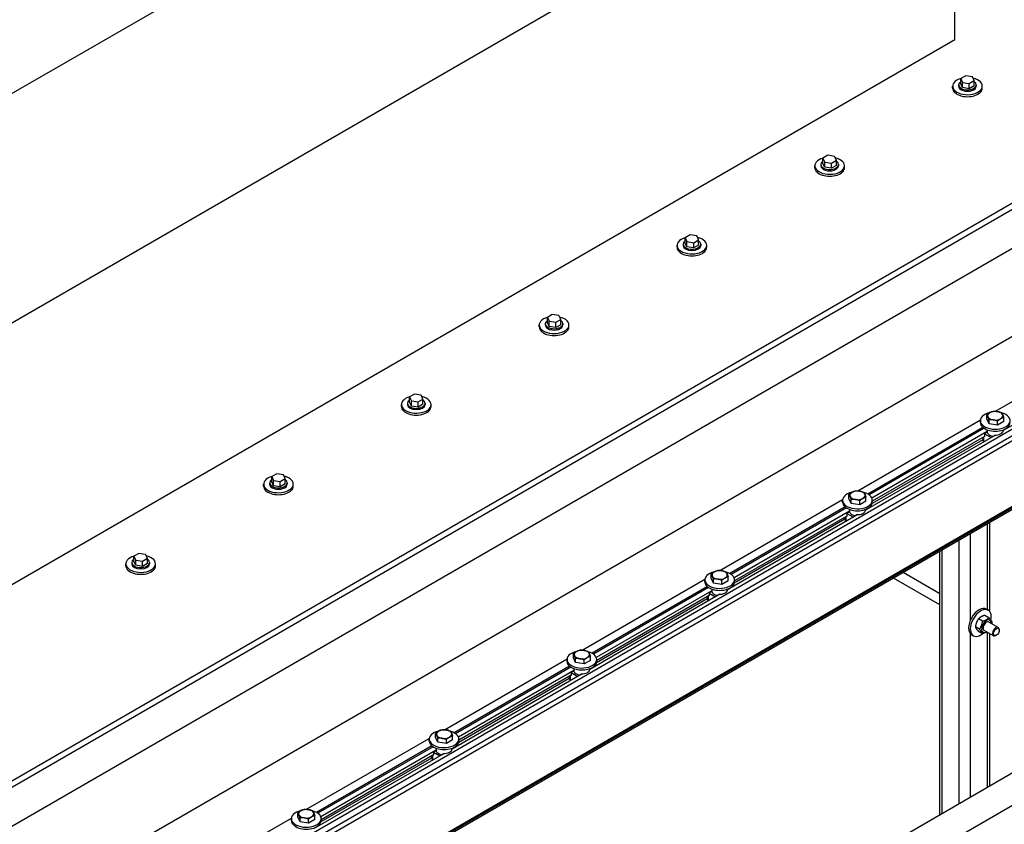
# Model space of a CAD drawing. Header units: millimetres. Extents: x 2241524 to 2686701, y -1965833 to -1461615.
# Tile 79 of 143: x 2340654 to 2340791, y -1954651 to -1954540. Entities that reach past the tile are written whole.
import ezdxf

# ---------------------------------------------------------------- set-up
doc = ezdxf.new("R2010")
doc.units = ezdxf.units.MM
doc.header["$LTSCALE"] = 100
doc.layers.add('CA_PODLAHA OBRYS', color=12, linetype='Continuous', lineweight=25)

msp = doc.modelspace()

# ---------------------------------------------------------------- linework, layer by layer
at = {"layer": 'CA_PODLAHA OBRYS'}
for p, q in [((2340253.96681, -1954875.94629), (2341001.92865, -1954444.11032)), ((2340254.75248, -1954876.3999), (2341001.92865, -1954445.01754)), ((2341001.92865, -1954450.46085), (2340263.3949, -1954876.85351)), ((2340645.11471, -1954668.57884), (2341010.84605, -1954457.42375)), ((2341013.98875, -1954468.49182), (2340663.97089, -1954670.57472)), ((2341014.77442, -1954468.94543), (2340664.75656, -1954671.02833)), ((2341014.77442, -1954469.6712), (2340664.75656, -1954671.75411)), ((2341018.70279, -1954476.47534), (2340676.54168, -1954674.02215)), ((2341018.70279, -1954476.65678), (2340676.54168, -1954674.20359)), ((2341018.70279, -1954476.88225), (2340676.26553, -1954674.5885)), ((2341074.21067, -1954485.84237), (2340326.24883, -1954917.67834)), ((2340326.24883, -1954913.14225), (2341064.78258, -1954486.74959)), ((2340756.48403, -1954490.65063), (2340613.63462, -1954573.12477)), ((2340613.63462, -1954604.87741), (2340783.98262, -1954506.52695)), ((2340783.98262, -1954542.81569), (2340783.98262, -1954506.52695)), ((2340783.98262, -1954542.81569), (2340613.63462, -1954641.16615)), ((2340785.46206, -1954547.76773), (2340784.78164, -1954548.16057)), ((2340784.78164, -1954548.16057), (2340785.03069, -1954548.6972)), ((2340784.78164, -1954548.88634), (2340784.78164, -1954548.16057)), ((2340785.03069, -1954549.42297), (2340784.78164, -1954548.88634)), ((2340785.03069, -1954548.6972), (2340785.96015, -1954548.84098)), ((2340785.03069, -1954549.42297), (2340785.03069, -1954548.6972)), ((2340786.39152, -1954547.91152), (2340785.46206, -1954547.76773)), ((2340785.96015, -1954548.84098), (2340786.64057, -1954548.44815)), ((2340785.96015, -1954549.56676), (2340785.96015, -1954548.84098)), ((2340786.64057, -1954548.44815), (2340786.39152, -1954547.91152)), ((2340786.64057, -1954549.17392), (2340786.64057, -1954548.44815)), ((2340783.65555, -1954549.48374), (2340783.65555, -1954549.21158)), ((2340784.48888, -1954549.03013), (2340784.48888, -1954549.21158)), ((2340785.96015, -1954549.56676), (2340785.03069, -1954549.42297)), ((2340786.64057, -1954549.17392), (2340785.96015, -1954549.56676)), ((2340786.93333, -1954549.03013), (2340786.93333, -1954549.21158)), ((2340787.76666, -1954549.48374), (2340787.76666, -1954549.21158)), ((2340766.37017, -1954558.79044), (2340765.68976, -1954559.18327)), ((2340765.68976, -1954559.18327), (2340765.93881, -1954559.7199)), ((2340765.68976, -1954559.90905), (2340765.68976, -1954559.18327)), ((2340765.93881, -1954560.44567), (2340765.68976, -1954559.90905)), ((2340765.93881, -1954559.7199), (2340766.86827, -1954559.86369)), ((2340765.93881, -1954560.44567), (2340765.93881, -1954559.7199)), ((2340767.29964, -1954558.93422), (2340766.37017, -1954558.79044)), ((2340766.86827, -1954559.86369), (2340767.54869, -1954559.47085)), ((2340766.86827, -1954560.58946), (2340766.86827, -1954559.86369)), ((2340767.54869, -1954559.47085), (2340767.29964, -1954558.93422)), ((2340767.54869, -1954560.19663), (2340767.54869, -1954559.47085)), ((2340764.56367, -1954560.50645), (2340764.56367, -1954560.23428)), ((2340765.397, -1954560.05284), (2340765.397, -1954560.23428)), ((2340766.86827, -1954560.58946), (2340765.93881, -1954560.44567)), ((2340767.54869, -1954560.19663), (2340766.86827, -1954560.58946)), ((2340767.84145, -1954560.05284), (2340767.84145, -1954560.23428)), ((2340768.67478, -1954560.50645), (2340768.67478, -1954560.23428)), ((2340747.27829, -1954569.81314), (2340746.59788, -1954570.20598)), ((2340746.59788, -1954570.20598), (2340746.84693, -1954570.7426)), ((2340746.59788, -1954570.93175), (2340746.59788, -1954570.20598)), ((2340746.84693, -1954570.7426), (2340747.77639, -1954570.88639)), ((2340746.84693, -1954571.46838), (2340746.84693, -1954570.7426)), ((2340748.20775, -1954569.95693), (2340747.27829, -1954569.81314)), ((2340747.77639, -1954570.88639), (2340748.4568, -1954570.49355)), ((2340748.4568, -1954570.49355), (2340748.20775, -1954569.95693)), ((2340748.4568, -1954571.21933), (2340748.4568, -1954570.49355)), ((2340745.47178, -1954571.52915), (2340745.47178, -1954571.25698)), ((2340746.30512, -1954571.07554), (2340746.30512, -1954571.25698)), ((2340746.84693, -1954571.46838), (2340746.59788, -1954570.93175)), ((2340747.77639, -1954571.61217), (2340746.84693, -1954571.46838)), ((2340747.77639, -1954571.61217), (2340747.77639, -1954570.88639)), ((2340748.4568, -1954571.21933), (2340747.77639, -1954571.61217)), ((2340748.74956, -1954571.07554), (2340748.74956, -1954571.25698)), ((2340749.5829, -1954571.52915), (2340749.5829, -1954571.25698)), ((2340728.18641, -1954580.83584), (2340727.50599, -1954581.22868)), ((2340727.50599, -1954581.22868), (2340727.75504, -1954581.76531)), ((2340727.50599, -1954581.95446), (2340727.50599, -1954581.22868)), ((2340729.11587, -1954580.97963), (2340728.18641, -1954580.83584)), ((2340728.68451, -1954581.9091), (2340729.36492, -1954581.51626)), ((2340729.36492, -1954581.51626), (2340729.11587, -1954580.97963)), ((2340729.36492, -1954582.24203), (2340729.36492, -1954581.51626)), ((2340726.3799, -1954582.55185), (2340726.3799, -1954582.27969)), ((2340727.21323, -1954582.09824), (2340727.21323, -1954582.27969)), ((2340727.75504, -1954582.49108), (2340727.50599, -1954581.95446)), ((2340727.75504, -1954581.76531), (2340728.68451, -1954581.9091)), ((2340727.75504, -1954582.49108), (2340727.75504, -1954581.76531)), ((2340728.68451, -1954582.63487), (2340727.75504, -1954582.49108)), ((2340728.68451, -1954582.63487), (2340728.68451, -1954581.9091)), ((2340729.36492, -1954582.24203), (2340728.68451, -1954582.63487)), ((2340729.65768, -1954582.09824), (2340729.65768, -1954582.27969)), ((2340730.49101, -1954582.55185), (2340730.49101, -1954582.27969)), ((2340789.59948, -1954594.2327), (2340806.6027, -1954584.41589)), ((2340808.68699, -1954586.50119), (2340790.66594, -1954596.90565)), ((2340709.09452, -1954591.85855), (2340708.41411, -1954592.25139)), ((2340708.41411, -1954592.25139), (2340708.66316, -1954592.78801)), ((2340708.41411, -1954592.97716), (2340708.41411, -1954592.25139)), ((2340710.02399, -1954592.00234), (2340709.09452, -1954591.85855)), ((2340709.59262, -1954592.9318), (2340710.27304, -1954592.53896)), ((2340710.27304, -1954592.53896), (2340710.02399, -1954592.00234)), ((2340710.27304, -1954593.26474), (2340710.27304, -1954592.53896)), ((2340707.28802, -1954593.57456), (2340707.28802, -1954593.30239)), ((2340708.12135, -1954593.12095), (2340708.12135, -1954593.30239)), ((2340708.66316, -1954593.51379), (2340708.41411, -1954592.97716)), ((2340708.66316, -1954592.78801), (2340709.59262, -1954592.9318)), ((2340708.66316, -1954593.51379), (2340708.66316, -1954592.78801)), ((2340709.59262, -1954593.65757), (2340708.66316, -1954593.51379)), ((2340709.59262, -1954593.65757), (2340709.59262, -1954592.9318)), ((2340710.27304, -1954593.26474), (2340709.59262, -1954593.65757)), ((2340710.5658, -1954593.12095), (2340710.5658, -1954593.30239)), ((2340711.39913, -1954593.57456), (2340711.39913, -1954593.30239)), ((2340788.38359, -1954595.2885), (2340788.38359, -1954594.7395)), ((2340788.69905, -1954595.96823), (2340788.38359, -1954595.2885)), ((2340790.73823, -1954595.65277), (2340790.73823, -1954595.10376)), ((2340770.5076, -1954605.25541), (2340787.51082, -1954595.43859)), ((2340787.85961, -1954596.4633), (2340771.8839, -1954605.68688)), ((2340788.03097, -1954596.58983), (2340772.07114, -1954605.80424)), ((2340787.50535, -1954595.79724), (2340787.50535, -1954595.52508)), ((2340788.69905, -1954595.96823), (2340788.69905, -1954595.41923)), ((2340789.87637, -1954596.15036), (2340788.69905, -1954595.96823)), ((2340789.87637, -1954596.15036), (2340789.87637, -1954595.60136)), ((2340790.73823, -1954595.65277), (2340789.87637, -1954596.15036)), ((2340789.59511, -1954597.52389), (2340771.57405, -1954607.92835)), ((2340788.46159, -1954597.04431), (2340772.47031, -1954606.27688)), ((2340788.08777, -1954597.71374), (2340772.52458, -1954606.69915)), ((2340787.8201, -1954597.86828), (2340787.8201, -1954598.17869)), ((2340787.95028, -1954597.79312), (2340787.95028, -1954598.36013)), ((2340788.08777, -1954597.7591), (2340788.04849, -1954597.73642)), ((2340788.46159, -1954597.13503), (2340788.08777, -1954597.35085)), ((2340788.08777, -1954597.35085), (2340788.9913, -1954597.8725)), ((2340788.08777, -1954597.35085), (2340788.08777, -1954597.7591)), ((2340788.45535, -1954596.79775), (2340788.45535, -1954596.8859)), ((2340788.46159, -1954596.95359), (2340788.46159, -1954597.13503)), ((2340789.44368, -1954597.61132), (2340789.44368, -1954597.5206)), ((2340790.66647, -1954596.79775), (2340790.66647, -1954596.8859)), ((2340787.8201, -1954598.16313), (2340772.49828, -1954607.00918)), ((2340787.95028, -1954598.36013), (2340788.04849, -1954598.41684)), ((2340690.00264, -1954602.88125), (2340689.32223, -1954603.27409)), ((2340689.32223, -1954603.27409), (2340689.57128, -1954603.81071)), ((2340689.32223, -1954603.99986), (2340689.32223, -1954603.27409)), ((2340690.9321, -1954603.02504), (2340690.00264, -1954602.88125)), ((2340690.50074, -1954603.9545), (2340691.18115, -1954603.56167)), ((2340691.18115, -1954603.56167), (2340690.9321, -1954603.02504)), ((2340691.18115, -1954604.28744), (2340691.18115, -1954603.56167)), ((2340688.19614, -1954604.59726), (2340688.19614, -1954604.3251)), ((2340689.02947, -1954604.14365), (2340689.02947, -1954604.3251)), ((2340689.57128, -1954604.53649), (2340689.32223, -1954603.99986)), ((2340689.57128, -1954603.81071), (2340690.50074, -1954603.9545)), ((2340689.57128, -1954604.53649), (2340689.57128, -1954603.81071)), ((2340690.50074, -1954604.68028), (2340689.57128, -1954604.53649)), ((2340690.50074, -1954604.68028), (2340690.50074, -1954603.9545)), ((2340691.18115, -1954604.28744), (2340690.50074, -1954604.68028)), ((2340691.47391, -1954604.14365), (2340691.47391, -1954604.3251)), ((2340692.30725, -1954604.59726), (2340692.30725, -1954604.3251)), ((2340769.29171, -1954606.31121), (2340769.29171, -1954605.7622)), ((2340769.60717, -1954606.99093), (2340769.29171, -1954606.31121)), ((2340771.64635, -1954606.67547), (2340771.64635, -1954606.12647)), ((2340751.41571, -1954616.27811), (2340768.41894, -1954606.4613)), ((2340768.76773, -1954607.486), (2340752.79201, -1954616.70958)), ((2340768.93909, -1954607.61254), (2340752.97926, -1954616.82695)), ((2340768.41347, -1954606.81995), (2340768.41347, -1954606.54778)), ((2340769.60717, -1954606.99093), (2340769.60717, -1954606.44193)), ((2340770.78449, -1954607.17306), (2340769.60717, -1954606.99093)), ((2340770.78449, -1954607.17306), (2340770.78449, -1954606.62406)), ((2340771.64635, -1954606.67547), (2340770.78449, -1954607.17306)), ((2340772.52458, -1954606.81995), (2340772.52458, -1954606.54778)), ((2340770.50323, -1954608.5466), (2340752.48217, -1954618.95106)), ((2340769.3697, -1954608.06701), (2340753.37843, -1954617.29958)), ((2340768.99589, -1954608.73645), (2340753.4327, -1954617.72186)), ((2340768.72822, -1954608.89098), (2340768.72822, -1954609.20139)), ((2340768.85839, -1954608.81583), (2340768.85839, -1954609.38284)), ((2340768.99589, -1954608.78181), (2340768.9566, -1954608.75913)), ((2340769.3697, -1954608.15774), (2340768.99589, -1954608.37356)), ((2340768.99589, -1954608.37356), (2340769.89941, -1954608.89521)), ((2340768.99589, -1954608.37356), (2340768.99589, -1954608.78181)), ((2340769.36347, -1954607.82046), (2340769.36347, -1954607.90861)), ((2340769.3697, -1954607.97629), (2340769.3697, -1954608.15774)), ((2340770.3518, -1954608.63402), (2340770.3518, -1954608.5433)), ((2340771.57458, -1954607.82046), (2340771.57458, -1954607.90861)), ((2340771.79989, -1954607.7244), (2340771.8636, -1954607.76119)), ((2340768.72822, -1954609.18583), (2340753.4064, -1954618.03189)), ((2340768.85839, -1954609.38284), (2340768.9566, -1954609.43954)), ((2340788.50025, -1954621.70623), (2340788.50025, -1954609.78975)), ((2340788.82569, -1954621.9833), (2340788.82569, -1954609.60186)), ((2340786.14323, -1954623.09742), (2340786.14323, -1954611.15058)), ((2340784.57188, -1954648.52931), (2340784.57188, -1954612.0578)), ((2340670.91076, -1954613.90396), (2340670.23034, -1954614.29679)), ((2340670.23034, -1954614.29679), (2340670.47939, -1954614.83342)), ((2340670.23034, -1954615.02257), (2340670.23034, -1954614.29679)), ((2340671.84022, -1954614.04774), (2340670.91076, -1954613.90396)), ((2340672.08927, -1954614.58437), (2340671.84022, -1954614.04774)), ((2340781.88942, -1954650.07803), (2340781.88942, -1954613.60652)), ((2340782.21486, -1954649.89014), (2340782.21486, -1954613.41863)), ((2340669.10425, -1954615.61997), (2340669.10425, -1954615.3478)), ((2340669.93759, -1954615.16636), (2340669.93759, -1954615.3478)), ((2340670.47939, -1954615.55919), (2340670.23034, -1954615.02257)), ((2340670.47939, -1954614.83342), (2340671.40886, -1954614.97721)), ((2340670.47939, -1954615.55919), (2340670.47939, -1954614.83342)), ((2340671.40886, -1954615.70298), (2340670.47939, -1954615.55919)), ((2340671.40886, -1954614.97721), (2340672.08927, -1954614.58437)), ((2340671.40886, -1954615.70298), (2340671.40886, -1954614.97721)), ((2340672.08927, -1954615.31014), (2340671.40886, -1954615.70298)), ((2340672.08927, -1954615.31014), (2340672.08927, -1954614.58437)), ((2340672.38203, -1954615.16636), (2340672.38203, -1954615.3478)), ((2340673.21536, -1954615.61997), (2340673.21536, -1954615.3478)), ((2340750.19982, -1954617.33391), (2340750.19982, -1954616.78491)), ((2340752.55446, -1954617.69817), (2340752.55446, -1954617.14917)), ((2340781.88942, -1954619.49321), (2340776.79139, -1954616.54986)), ((2340732.32383, -1954627.30081), (2340749.32705, -1954617.484)), ((2340749.67584, -1954618.50871), (2340733.70013, -1954627.73229)), ((2340749.32159, -1954617.84265), (2340749.32159, -1954617.57048)), ((2340750.51529, -1954618.01364), (2340750.19982, -1954617.33391)), ((2340750.51529, -1954618.01364), (2340750.51529, -1954617.46463)), ((2340751.69261, -1954618.19577), (2340750.51529, -1954618.01364)), ((2340751.69261, -1954618.19577), (2340751.69261, -1954617.64677)), ((2340752.55446, -1954617.69817), (2340751.69261, -1954618.19577)), ((2340753.4327, -1954617.84265), (2340753.4327, -1954617.57048)), ((2340781.88942, -1954621.03281), (2340775.45806, -1954617.31966)), ((2340751.41134, -1954619.5693), (2340733.39029, -1954629.97376)), ((2340749.8472, -1954618.63524), (2340733.88737, -1954627.84965)), ((2340750.27782, -1954619.08972), (2340734.28655, -1954628.32228)), ((2340749.904, -1954619.75915), (2340734.34082, -1954628.74456)), ((2340749.63634, -1954619.91369), (2340749.63634, -1954620.2241)), ((2340749.76651, -1954619.83853), (2340749.76651, -1954620.40554)), ((2340749.904, -1954619.80451), (2340749.86472, -1954619.78183)), ((2340750.27782, -1954619.18044), (2340749.904, -1954619.39626)), ((2340749.904, -1954619.39626), (2340750.80753, -1954619.91791)), ((2340749.904, -1954619.39626), (2340749.904, -1954619.80451)), ((2340750.27159, -1954618.84316), (2340750.27159, -1954618.93131)), ((2340750.27782, -1954618.999), (2340750.27782, -1954619.18044)), ((2340751.25991, -1954619.65673), (2340751.25991, -1954619.56601)), ((2340752.4827, -1954618.84316), (2340752.4827, -1954618.93131)), ((2340752.708, -1954618.74711), (2340752.77172, -1954618.78389)), ((2340749.63634, -1954620.20853), (2340734.31452, -1954629.05459)), ((2340749.76651, -1954620.40554), (2340749.86472, -1954620.46224)), ((2340788.66655, -1954622.81634), (2340788.09586, -1954622.48685)), ((2340788.34952, -1954621.6192), (2340788.58522, -1954621.75528)), ((2340787.8047, -1954623.31394), (2340787.234, -1954622.98444)), ((2340789.97281, -1954624.16016), (2340788.67644, -1954623.4117)), ((2340786.14323, -1954647.6221), (2340786.14323, -1954625.06213)), ((2340786.29396, -1954625.17953), (2340786.52966, -1954625.31561)), ((2340787.37377, -1954624.42459), (2340786.80307, -1954624.0951)), ((2340787.8047, -1954625.03765), (2340787.234, -1954624.70816)), ((2340789.30614, -1954625.31486), (2340788.00977, -1954624.5664)), ((2340788.50025, -1954646.26127), (2340788.50025, -1954624.84958)), ((2340788.82569, -1954646.07338), (2340788.82569, -1954625.03747)), ((2340789.71804, -1954625.23648), (2340789.63948, -1954625.28184)), ((2340790.11088, -1954624.55607), (2340790.11088, -1954624.46534)), ((2340731.10794, -1954628.35661), (2340731.10794, -1954627.80761)), ((2340713.23195, -1954638.32352), (2340730.23517, -1954628.5067)), ((2340730.2297, -1954628.86535), (2340730.2297, -1954628.59319)), ((2340731.4234, -1954629.03634), (2340731.10794, -1954628.35661)), ((2340731.4234, -1954629.03634), (2340731.4234, -1954628.48734)), ((2340732.60072, -1954629.21847), (2340731.4234, -1954629.03634)), ((2340732.60072, -1954629.21847), (2340732.60072, -1954628.66947)), ((2340733.46258, -1954628.72088), (2340732.60072, -1954629.21847)), ((2340733.46258, -1954628.72088), (2340733.46258, -1954628.17188)), ((2340734.34082, -1954628.86535), (2340734.34082, -1954628.59319)), ((2340732.31946, -1954630.592), (2340714.2984, -1954640.99647)), ((2340730.58396, -1954629.53141), (2340714.60825, -1954638.75499)), ((2340730.75532, -1954629.65794), (2340714.79549, -1954638.87236)), ((2340731.18594, -1954630.11242), (2340715.19466, -1954639.34499)), ((2340730.81212, -1954630.78185), (2340715.24893, -1954639.76726)), ((2340730.67463, -1954630.86123), (2340730.67463, -1954631.42825)), ((2340730.81212, -1954630.82721), (2340730.77284, -1954630.80453)), ((2340731.18594, -1954630.20314), (2340730.81212, -1954630.41897)), ((2340730.81212, -1954630.41897), (2340731.71565, -1954630.94062)), ((2340730.81212, -1954630.41897), (2340730.81212, -1954630.82721)), ((2340731.1797, -1954629.86586), (2340731.1797, -1954629.95402)), ((2340731.18594, -1954630.0217), (2340731.18594, -1954630.20314)), ((2340732.16803, -1954630.67943), (2340732.16803, -1954630.58871)), ((2340733.39082, -1954629.86586), (2340733.39082, -1954629.95402)), ((2340733.61612, -1954629.76981), (2340733.67983, -1954629.80659)), ((2340730.54445, -1954631.23124), (2340715.22263, -1954640.07729)), ((2340730.54445, -1954630.93639), (2340730.54445, -1954631.2468)), ((2340730.67463, -1954631.42825), (2340730.77284, -1954631.48495)), ((2340712.01606, -1954639.37932), (2340712.01606, -1954638.83032)), ((2340694.14006, -1954649.34622), (2340711.14329, -1954639.52941)), ((2340711.13782, -1954639.88806), (2340711.13782, -1954639.61589)), ((2340712.33152, -1954640.05904), (2340712.01606, -1954639.37932)), ((2340712.33152, -1954640.05904), (2340712.33152, -1954639.51004)), ((2340713.50884, -1954640.24118), (2340712.33152, -1954640.05904)), ((2340713.50884, -1954640.24118), (2340713.50884, -1954639.69217)), ((2340714.3707, -1954639.74358), (2340713.50884, -1954640.24118)), ((2340714.3707, -1954639.74358), (2340714.3707, -1954639.19458)), ((2340715.24893, -1954639.88806), (2340715.24893, -1954639.61589)), ((2340713.22758, -1954641.61471), (2340695.20652, -1954652.01917)), ((2340711.49208, -1954640.55411), (2340695.51636, -1954649.7777)), ((2340711.66344, -1954640.68065), (2340695.70361, -1954649.89506)), ((2340712.09405, -1954641.13512), (2340696.10278, -1954650.36769)), ((2340712.09405, -1954641.22585), (2340711.72024, -1954641.44167)), ((2340711.72024, -1954641.44167), (2340712.62376, -1954641.96332)), ((2340711.72024, -1954641.44167), (2340711.72024, -1954641.84992)), ((2340712.08782, -1954640.88857), (2340712.08782, -1954640.97672)), ((2340712.09405, -1954641.0444), (2340712.09405, -1954641.22585)), ((2340713.07615, -1954641.70214), (2340713.07615, -1954641.61141)), ((2340714.29893, -1954640.88857), (2340714.29893, -1954640.97672)), ((2340714.52424, -1954640.79251), (2340714.58795, -1954640.8293)), ((2340711.45257, -1954642.25394), (2340696.13075, -1954651.1)), ((2340711.72024, -1954641.80456), (2340696.15705, -1954650.78997)), ((2340711.45257, -1954641.9591), (2340711.45257, -1954642.26951)), ((2340711.58275, -1954641.88394), (2340711.58275, -1954642.45095)), ((2340711.58275, -1954642.45095), (2340711.68095, -1954642.50765)), ((2340711.72024, -1954641.84992), (2340711.68095, -1954641.82724)), ((2340692.92417, -1954650.40202), (2340692.92417, -1954649.85302)), ((2340675.04818, -1954660.36893), (2340692.0514, -1954650.55211)), ((2340692.04594, -1954650.91076), (2340692.04594, -1954650.6386)), ((2340693.23964, -1954651.08175), (2340692.92417, -1954650.40202)), ((2340693.23964, -1954651.08175), (2340693.23964, -1954650.53275)), ((2340694.41696, -1954651.26388), (2340693.23964, -1954651.08175)), ((2340694.41696, -1954651.26388), (2340694.41696, -1954650.71488)), ((2340695.27881, -1954650.76629), (2340694.41696, -1954651.26388)), ((2340695.27881, -1954650.76629), (2340695.27881, -1954650.21728)), ((2340696.15705, -1954650.91076), (2340696.15705, -1954650.6386))]:
    msp.add_line(p, q, dxfattribs=at)
for centre, major_axis, ratio, start_param, end_param in [((2340785.71111, -1954549.21158), (2.05556, 0), 0.577350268, 2.025897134, 7.468202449), ((2340785.71111, -1954549.03013), (-1.22222, 0), 0.577350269, -0.706760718, 3.848353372), ((2340785.71111, -1954549.48374), (2.05556, 0), 0.577350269, 3.141592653, 6.283185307), ((2340785.71111, -1954549.21158), (1.22222, 0), 0.577350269, 3.141592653, 6.283185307), ((2340766.61922, -1954560.23428), (2.05556, 0), 0.577350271, 2.025897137, 7.468202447), ((2340766.61922, -1954560.05284), (-1.22222, 0), 0.57735027, -0.706760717, 3.848353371), ((2340766.61922, -1954560.50645), (2.05556, 0), 0.577350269, 3.141592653, 6.283185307), ((2340766.61922, -1954560.23428), (1.22222, 0), 0.577350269, 3.141592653, 6.283185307), ((2340747.52734, -1954571.25698), (-2.05556, 0), 0.577350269, -1.115695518, 4.326609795), ((2340747.52734, -1954571.07554), (-1.22222, 0), 0.577350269, -0.706760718, 3.848353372), ((2340747.52734, -1954571.52915), (-2.05556, 0), 0.577350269, 0, 3.141592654), ((2340747.52734, -1954571.25698), (-1.22222, 0), 0.577350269, 0.000000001, 3.141592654), ((2340728.43546, -1954582.27969), (2.05556, 0), 0.577350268, 2.025897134, 7.468202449), ((2340728.43546, -1954582.09824), (-1.22222, 0), 0.577350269, -0.706760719, 3.848353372), ((2340728.43546, -1954582.55185), (2.05556, 0), 0.577350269, 3.141592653, 6.283185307), ((2340728.43546, -1954582.27969), (1.22222, 0), 0.577350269, 3.141592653, 6.283185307), ((2340709.34357, -1954593.30239), (-2.05556, 0), 0.577350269, -1.115695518, 4.326609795), ((2340709.34357, -1954593.12095), (-1.22222, 0), 0.57735027, -0.706760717, 3.848353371), ((2340709.34357, -1954593.57456), (2.05556, 0), 0.577350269, 3.141592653, 6.283185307), ((2340709.34357, -1954593.30239), (-1.22222, 0), 0.577350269, 0.000000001, 3.141592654), ((2340789.56091, -1954595.52508), (2.05556, 0), 0.577350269, 1.950577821, 7.408941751), ((2340789.56091, -1954594.84465), (1.05556, 0), 0.577350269, 2.35619449, 3.403392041), ((2340789.56091, -1954594.84465), (-1.05556, 0), 0.577350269, 0.261799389, 1.30899694), ((2340789.56091, -1954594.84465), (1.05556, 0), 0.57735027, 1.308996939, 2.356194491), ((2340789.56091, -1954594.84465), (-1.05556, 0), 0.57735027, 1.308996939, 2.356194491), ((2340789.56091, -1954594.84465), (-1.05556, 0), 0.577350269, 3.403392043, 4.450589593), ((2340789.56091, -1954594.84465), (1.05556, 0), 0.577350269, -0.785398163, 0.261799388), ((2340789.56091, -1954595.79724), (-2.05556, 0), 0.577350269, 0, 3.141592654), ((2340789.56091, -1954596.8859), (1.10556, 0), 0.577350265, 3.141592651, 3.24782945), ((2340789.56091, -1954597.06735), (-1.10556, 0), 0.577350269, 0.106236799, 1.341215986), ((2340789.56091, -1954596.8859), (1.10556, 0), 0.577350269, 4.606152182, 6.283185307), ((2340788.26455, -1954598.17869), (0.44444, 0), 0.577350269, 3.141592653, 3.926990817), ((2340690.25169, -1954604.3251), (2.05556, 0), 0.577350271, 2.025897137, 7.468202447), ((2340690.25169, -1954604.59726), (2.05556, 0), 0.577350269, 3.141592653, 6.283185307), ((2340690.25169, -1954604.14365), (-1.22222, 0), 0.577350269, -0.706760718, 3.848353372), ((2340690.25169, -1954604.3251), (1.22222, 0), 0.577350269, 3.141592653, 6.283185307), ((2340770.46903, -1954606.54778), (-2.05556, 0), 0.577350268, -1.191014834, 4.267349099), ((2340770.46903, -1954605.86736), (1.05556, 0), 0.577350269, 2.35619449, 3.403392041), ((2340770.46903, -1954605.86736), (1.05556, 0), 0.577350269, 3.403392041, 4.450589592), ((2340770.46903, -1954605.86736), (1.05556, 0), 0.577350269, 1.308996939, 2.35619449), ((2340770.46903, -1954605.86736), (-1.05556, 0), 0.577350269, 1.308996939, 2.35619449), ((2340770.46903, -1954605.86736), (1.05556, 0), 0.577350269, 0.261799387, 1.308996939), ((2340770.46903, -1954605.86736), (-1.05556, 0), 0.577350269, 2.35619449, 3.403392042), ((2340770.46903, -1954606.81995), (2.05556, 0), 0.577350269, 3.141592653, 6.283185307), ((2340770.46903, -1954607.90861), (1.10556, 0), 0.577350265, 3.141592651, 3.24782945), ((2340770.46903, -1954608.09005), (-1.10556, 0), 0.577350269, 0.106236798, 1.341215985), ((2340770.46903, -1954607.90861), (1.10556, 0), 0.577350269, 4.606152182, 6.283185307), ((2340769.17266, -1954609.20139), (0.44444, 0), 0.577350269, 3.141592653, 3.926990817), ((2340671.15981, -1954615.3478), (-2.05556, 0), 0.577350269, -1.115695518, 4.326609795), ((2340671.15981, -1954615.61997), (-2.05556, 0), 0.577350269, 0, 3.141592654), ((2340671.15981, -1954615.16636), (-1.22222, 0), 0.577350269, -0.706760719, 3.848353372), ((2340671.15981, -1954615.3478), (-1.22222, 0), 0.577350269, 0.000000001, 3.141592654), ((2340751.37714, -1954617.57048), (2.05556, 0), 0.577350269, 1.950577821, 7.408941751), ((2340751.37714, -1954616.89006), (1.05556, 0), 0.577350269, 2.35619449, 3.403392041), ((2340751.37714, -1954616.89006), (-1.05556, 0), 0.577350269, 0.261799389, 1.30899694), ((2340751.37714, -1954616.89006), (1.05556, 0), 0.57735027, 1.308996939, 2.356194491), ((2340751.37714, -1954616.89006), (-1.05556, 0), 0.577350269, 3.403392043, 4.450589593), ((2340751.37714, -1954616.89006), (1.05556, 0), 0.577350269, -0.785398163, 0.261799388), ((2340751.37714, -1954617.84265), (2.05556, 0), 0.577350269, 3.141592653, 6.283185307), ((2340751.37714, -1954616.89006), (-1.05556, 0), 0.57735027, 1.308996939, 2.356194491), ((2340751.37714, -1954618.93131), (-1.10556, 0), 0.577350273, 0, 0.106236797), ((2340751.37714, -1954619.11276), (-1.10556, 0), 0.577350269, 0.106236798, 1.341215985), ((2340751.37714, -1954618.93131), (1.10556, 0), 0.577350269, 4.606152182, 6.283185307), ((2340750.08078, -1954620.2241), (0.44444, 0), 0.577350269, 3.141592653, 3.926990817), ((2340787.32174, -1954623.39936), (1.02778, 1.78016), 0.577350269, 0, 3.141592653), ((2340787.55744, -1954623.53545), (1.02778, 1.78016), 0.577350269, -1.055729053, 4.111411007), ((2340788.34311, -1954623.98906), (0.47778, 0.82754), 0.577350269, -0.79865012, 3.940242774), ((2340788.34311, -1954623.98906), (0.33335, 0.57737), 0.577350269, -0.008471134, 3.150063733), ((2340789.63948, -1954624.73751), (0.33333, 0.57735), 0.577350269, -0.785398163, 3.926990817), ((2340732.28526, -1954628.59319), (2.05556, 0), 0.577350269, 1.950577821, 7.408941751), ((2340732.28526, -1954627.91277), (-1.05556, 0), 0.577350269, -0.785398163, 0.261799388), ((2340732.28526, -1954627.91277), (1.05556, 0), 0.577350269, 3.403392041, 4.450589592), ((2340732.28526, -1954627.91277), (1.05556, 0), 0.577350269, 1.308996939, 2.35619449), ((2340732.28526, -1954627.91277), (1.05556, 0), 0.577350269, 0.261799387, 1.308996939), ((2340732.28526, -1954627.91277), (1.05556, 0), 0.577350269, -0.785398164, 0.261799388), ((2340732.28526, -1954628.86535), (-2.05556, 0), 0.577350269, 0, 3.141592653), ((2340732.28526, -1954627.91277), (-1.05556, 0), 0.577350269, 1.308996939, 2.35619449), ((2340732.28526, -1954629.95402), (-1.10556, 0), 0.577350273, 0, 0.106236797), ((2340732.28526, -1954630.13546), (-1.10556, 0), 0.577350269, 0.106236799, 1.341215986), ((2340732.28526, -1954629.95402), (1.10556, 0), 0.577350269, 4.606152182, 6.283185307), ((2340730.9889, -1954631.2468), (0.44444, 0), 0.577350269, 3.141592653, 3.926990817), ((2340713.19338, -1954639.61589), (-2.05556, 0), 0.577350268, -1.191014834, 4.267349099), ((2340713.19338, -1954638.93547), (1.05556, 0), 0.577350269, 2.35619449, 3.403392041), ((2340713.19338, -1954638.93547), (1.05556, 0), 0.57735027, 1.308996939, 2.356194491), ((2340713.19338, -1954638.93547), (-1.05556, 0), 0.577350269, 3.403392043, 4.450589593), ((2340713.19338, -1954638.93547), (1.05556, 0), 0.577350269, -0.785398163, 0.261799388), ((2340713.19338, -1954639.88806), (2.05556, 0), 0.577350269, 3.141592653, 6.283185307), ((2340713.19338, -1954638.93547), (-1.05556, 0), 0.577350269, 0.261799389, 1.30899694), ((2340713.19338, -1954638.93547), (-1.05556, 0), 0.57735027, 1.308996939, 2.356194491), ((2340713.19338, -1954640.97672), (1.10556, 0), 0.577350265, 3.141592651, 3.24782945), ((2340713.19338, -1954641.15816), (-1.10556, 0), 0.577350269, 0.106236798, 1.341215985), ((2340713.19338, -1954640.97672), (1.10556, 0), 0.577350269, 4.606152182, 6.283185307), ((2340711.89701, -1954642.26951), (-0.44444, 0), 0.577350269, 0.000000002, 0.785398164), ((2340694.10149, -1954650.6386), (2.05556, 0), 0.577350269, 1.950577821, 7.408941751), ((2340694.10149, -1954649.95817), (1.05556, 0), 0.577350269, 2.35619449, 3.403392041), ((2340694.10149, -1954649.95817), (1.05556, 0), 0.577350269, 1.308996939, 2.35619449), ((2340694.10149, -1954649.95817), (1.05556, 0), 0.577350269, 0.261799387, 1.308996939), ((2340694.10149, -1954649.95817), (-1.05556, 0), 0.577350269, 2.35619449, 3.403392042), ((2340694.10149, -1954650.91076), (2.05556, 0), 0.577350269, 3.141592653, 6.283185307), ((2340694.10149, -1954649.95817), (1.05556, 0), 0.577350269, 3.403392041, 4.450589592), ((2340694.10149, -1954649.95817), (-1.05556, 0), 0.577350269, 1.308996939, 2.35619449)]:
    msp.add_ellipse(centre, major_axis=major_axis, ratio=ratio, start_param=start_param, end_param=end_param, dxfattribs=at)
msp.add_ellipse((2340789.71804, -1954624.78287), major_axis=(0.27778, 0.48113), ratio=0.577350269, dxfattribs=at)
msp.add_open_spline([(2343254.66193, -1953740.87297), (2343254.66229, -1953745.31058), (2343254.07348, -1953749.77058), (2343249.62209, -1953767.0914), (2343241.64408, -1953780.592), (2343207.56415, -1953819.24915), (2343173.39735, -1953846.22678), (2343104.56531, -1953892.26587), (2343083.04902, -1953905.93933), (2342994.33539, -1953960.89716), (2342912.24411, -1954008.17999), (2342786.35272, -1954081.39956), (2342747.81766, -1954103.91279), (2342636.0254, -1954170.42159), (2342566.19179, -1954213.41577), (2342464.95141, -1954280.0778), (2342433.40289, -1954301.51972), (2342374.14426, -1954343.1636), (2342347.37581, -1954362.54564), (2342294.21273, -1954401.95403), (2342268.85096, -1954421.18477), (2342204.17975, -1954470.61107), (2342165.04518, -1954500.8796), (2342082.7661, -1954563.26115), (2342044.79058, -1954591.54212), (2341954.6114, -1954656.81733), (2341904.24832, -1954691.99725), (2341774.00562, -1954779.7121), (2341694.54615, -1954830.39854), (2341482.21426, -1954960.13506), (2341346.26044, -1955037.84254), (2341121.79864, -1955161.88903), (2341032.95188, -1955209.91181), (2340857.14551, -1955303.96866), (2340769.56211, -1955350.39021), (2340679.45278, -1955398.21163)], degree=3, knots=[34.314165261, 34.314165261, 34.314165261, 34.314165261, 55.644998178, 55.644998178, 116.35404601, 116.35404601, 215.116550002, 215.116550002, 256.18861802, 256.18861802, 388.553161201, 388.553161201, 449.661412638, 449.661412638, 563.447918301, 563.447918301, 617.297262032, 617.297262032, 665.142131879, 665.142131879, 711.169632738, 711.169632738, 782.510167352, 782.510167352, 847.641816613, 847.641816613, 929.767257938, 929.767257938, 1052.452364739, 1052.452364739, 1246.51843097, 1246.51843097, 1372.097643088, 1372.097643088, 1491.456414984, 1491.456414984, 1491.456414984, 1491.456414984], dxfattribs=at)
for points, weights in [([(2340788.38359, -1954594.7395), (2340788.61452, -1954594.52919), (2340788.81452, -1954594.41373)], [1, 1.0379548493, 1]), ([(2340788.54132, -1954595.00239), (2340788.46812, -1954594.84465), (2340788.38359, -1954594.7395)], [1, 1.0379548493, 1]), ([(2340788.69905, -1954595.41923), (2340788.61452, -1954595.16012), (2340788.54132, -1954595.00239)], [1, 1.0379548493, 1]), ([(2340788.81452, -1954594.41373), (2340789.01451, -1954594.29826), (2340789.24545, -1954594.24191)], [1, 1.0379548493, 1]), ([(2340789.24545, -1954594.24191), (2340789.56091, -1954594.21373), (2340789.83411, -1954594.25599)], [1, 1.0379548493, 1]), ([(2340789.83411, -1954594.25599), (2340790.10731, -1954594.29826), (2340790.42277, -1954594.42404)], [1, 1.0379548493, 1]), ([(2340790.3073, -1954595.27558), (2340790.10731, -1954595.39105), (2340789.87637, -1954595.60136)], [1, 1.0379548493, 1]), ([(2340790.73823, -1954595.10376), (2340790.50729, -1954595.16012), (2340790.3073, -1954595.27558)], [1, 1.0379548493, 1]), ([(2340790.42277, -1954594.42404), (2340790.50729, -1954594.52919), (2340790.5805, -1954594.68692)], [1, 1.0379548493, 1]), ([(2340790.5805, -1954594.68692), (2340790.6537, -1954594.84465), (2340790.73823, -1954595.10376)], [1, 1.0379548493, 1]), ([(2340789.28771, -1954595.43331), (2340789.01451, -1954595.39105), (2340788.69905, -1954595.41923)], [1, 1.0379548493, 1]), ([(2340789.87637, -1954595.60136), (2340789.56091, -1954595.47558), (2340789.28771, -1954595.43331)], [1, 1.0379548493, 1]), ([(2340769.29171, -1954605.7622), (2340769.52264, -1954605.5519), (2340769.72264, -1954605.43643)], [1, 1.0379548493, 1]), ([(2340769.44944, -1954606.02509), (2340769.37624, -1954605.86736), (2340769.29171, -1954605.7622)], [1, 1.0379548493, 1]), ([(2340769.60717, -1954606.44193), (2340769.52264, -1954606.18282), (2340769.44944, -1954606.02509)], [1, 1.0379548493, 1]), ([(2340769.72264, -1954605.43643), (2340769.92263, -1954605.32096), (2340770.15356, -1954605.26461)], [1, 1.0379548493, 1]), ([(2340770.15356, -1954605.26461), (2340770.46903, -1954605.23643), (2340770.74222, -1954605.2787)], [1, 1.0379548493, 1]), ([(2340770.74222, -1954605.2787), (2340771.01542, -1954605.32096), (2340771.33088, -1954605.44674)], [1, 1.0379548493, 1]), ([(2340771.21542, -1954606.29829), (2340771.01542, -1954606.41375), (2340770.78449, -1954606.62406)], [1, 1.0379548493, 1]), ([(2340771.64635, -1954606.12647), (2340771.41541, -1954606.18282), (2340771.21542, -1954606.29829)], [1, 1.0379548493, 1]), ([(2340771.33088, -1954605.44674), (2340771.41541, -1954605.5519), (2340771.48861, -1954605.70963)], [1, 1.0379548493, 1]), ([(2340771.48861, -1954605.70963), (2340771.56182, -1954605.86736), (2340771.64635, -1954606.12647)], [1, 1.0379548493, 1]), ([(2340770.19583, -1954606.45602), (2340769.92263, -1954606.41375), (2340769.60717, -1954606.44193)], [1, 1.0379548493, 1]), ([(2340770.78449, -1954606.62406), (2340770.46903, -1954606.49828), (2340770.19583, -1954606.45602)], [1, 1.0379548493, 1]), ([(2340750.19982, -1954616.78491), (2340750.43076, -1954616.5746), (2340750.63075, -1954616.45913)], [1, 1.0379548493, 1]), ([(2340750.35756, -1954617.04779), (2340750.28435, -1954616.89006), (2340750.19982, -1954616.78491)], [1, 1.0379548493, 1]), ([(2340750.51529, -1954617.46463), (2340750.43076, -1954617.20552), (2340750.35756, -1954617.04779)], [1, 1.0379548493, 1]), ([(2340750.63075, -1954616.45913), (2340750.83075, -1954616.34367), (2340751.06168, -1954616.28731)], [1, 1.0379548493, 1]), ([(2340751.06168, -1954616.28731), (2340751.37714, -1954616.25914), (2340751.65034, -1954616.3014)], [1, 1.0379548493, 1]), ([(2340751.65034, -1954616.3014), (2340751.92354, -1954616.34367), (2340752.239, -1954616.46945)], [1, 1.0379548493, 1]), ([(2340752.55446, -1954617.14917), (2340752.32353, -1954617.20552), (2340752.12353, -1954617.32099)], [1, 1.0379548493, 1]), ([(2340752.239, -1954616.46945), (2340752.32353, -1954616.5746), (2340752.39673, -1954616.73233)], [1, 1.0379548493, 1]), ([(2340752.39673, -1954616.73233), (2340752.46994, -1954616.89006), (2340752.55446, -1954617.14917)], [1, 1.0379548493, 1]), ([(2340751.10395, -1954617.47872), (2340750.83075, -1954617.43646), (2340750.51529, -1954617.46463)], [1, 1.0379548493, 1]), ([(2340751.69261, -1954617.64677), (2340751.37714, -1954617.52099), (2340751.10395, -1954617.47872)], [1, 1.0379548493, 1]), ([(2340752.12353, -1954617.32099), (2340751.92354, -1954617.43646), (2340751.69261, -1954617.64677)], [1, 1.0379548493, 1]), ([(2340788.09586, -1954622.48685), (2340787.54053, -1954622.66383), (2340787.234, -1954622.98444)], [1, 1.15470053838, 1]), ([(2340787.234, -1954622.98444), (2340786.89414, -1954623.46795), (2340786.80307, -1954624.0951)], [1, 1.15470053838, 1]), ([(2340787.37377, -1954624.42459), (2340787.71363, -1954623.94108), (2340787.8047, -1954623.31394)], [1, 1.15470053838, 1]), ([(2340787.8047, -1954623.31394), (2340788.36002, -1954623.13696), (2340788.66655, -1954622.81634)], [1, 1.15470053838, 1]), ([(2340788.66655, -1954622.81634), (2340789.00642, -1954623.19469), (2340789.09748, -1954623.4294)], [1, 1.15470053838, 1]), ([(2340789.09748, -1954623.4294), (2340789.08182, -1954623.53725), (2340789.06173, -1954623.63415)], [1, 1.02358148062, 1.03997376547]), ([(2340786.80307, -1954624.0951), (2340786.89414, -1954624.32981), (2340787.234, -1954624.70816)], [1, 1.15470053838, 1]), ([(2340787.8047, -1954625.03765), (2340787.71363, -1954624.80294), (2340787.37377, -1954624.42459)], [1, 1.15470053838, 1]), ([(2340788.37956, -1954624.7799), (2340788.15642, -1954624.92556), (2340787.8047, -1954625.03765)], [1.07429482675, 1.09272359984, 1]), ([(2340731.10794, -1954627.80761), (2340731.33888, -1954627.5973), (2340731.53887, -1954627.48184)], [1, 1.0379548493, 1]), ([(2340731.26567, -1954628.0705), (2340731.19247, -1954627.91277), (2340731.10794, -1954627.80761)], [1, 1.0379548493, 1]), ([(2340731.4234, -1954628.48734), (2340731.33888, -1954628.22823), (2340731.26567, -1954628.0705)], [1, 1.0379548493, 1]), ([(2340731.53887, -1954627.48184), (2340731.73886, -1954627.36637), (2340731.9698, -1954627.31002)], [1, 1.0379548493, 1]), ([(2340731.9698, -1954627.31002), (2340732.28526, -1954627.28184), (2340732.55846, -1954627.32411)], [1, 1.0379548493, 1]), ([(2340732.55846, -1954627.32411), (2340732.83166, -1954627.36637), (2340733.14712, -1954627.49215)], [1, 1.0379548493, 1]), ([(2340733.14712, -1954627.49215), (2340733.23165, -1954627.5973), (2340733.30485, -1954627.75503)], [1, 1.0379548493, 1]), ([(2340733.30485, -1954627.75503), (2340733.37805, -1954627.91277), (2340733.46258, -1954628.17188)], [1, 1.0379548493, 1]), ([(2340732.01206, -1954628.50143), (2340731.73886, -1954628.45916), (2340731.4234, -1954628.48734)], [1, 1.0379548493, 1]), ([(2340732.60072, -1954628.66947), (2340732.28526, -1954628.54369), (2340732.01206, -1954628.50143)], [1, 1.0379548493, 1]), ([(2340733.03165, -1954628.34369), (2340732.83166, -1954628.45916), (2340732.60072, -1954628.66947)], [1, 1.0379548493, 1]), ([(2340733.46258, -1954628.17188), (2340733.23165, -1954628.22823), (2340733.03165, -1954628.34369)], [1, 1.0379548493, 1]), ([(2340712.01606, -1954638.83032), (2340712.24699, -1954638.62001), (2340712.44699, -1954638.50454)], [1, 1.0379548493, 1]), ([(2340712.17379, -1954639.0932), (2340712.10059, -1954638.93547), (2340712.01606, -1954638.83032)], [1, 1.0379548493, 1]), ([(2340712.44699, -1954638.50454), (2340712.64698, -1954638.38907), (2340712.87792, -1954638.33272)], [1, 1.0379548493, 1]), ([(2340712.87792, -1954638.33272), (2340713.19338, -1954638.30455), (2340713.46658, -1954638.34681)], [1, 1.0379548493, 1]), ([(2340713.46658, -1954638.34681), (2340713.73977, -1954638.38907), (2340714.05523, -1954638.51485)], [1, 1.0379548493, 1]), ([(2340714.05523, -1954638.51485), (2340714.13976, -1954638.62001), (2340714.21297, -1954638.77774)], [1, 1.0379548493, 1]), ([(2340714.21297, -1954638.77774), (2340714.28617, -1954638.93547), (2340714.3707, -1954639.19458)], [1, 1.0379548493, 1]), ([(2340712.33152, -1954639.51004), (2340712.24699, -1954639.25093), (2340712.17379, -1954639.0932)], [1, 1.0379548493, 1]), ([(2340712.92018, -1954639.52413), (2340712.64698, -1954639.48187), (2340712.33152, -1954639.51004)], [1, 1.0379548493, 1]), ([(2340713.50884, -1954639.69217), (2340713.19338, -1954639.56639), (2340712.92018, -1954639.52413)], [1, 1.0379548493, 1]), ([(2340713.93977, -1954639.3664), (2340713.73977, -1954639.48187), (2340713.50884, -1954639.69217)], [1, 1.0379548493, 1]), ([(2340714.3707, -1954639.19458), (2340714.13976, -1954639.25093), (2340713.93977, -1954639.3664)], [1, 1.0379548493, 1]), ([(2340692.92417, -1954649.85302), (2340693.15511, -1954649.64271), (2340693.3551, -1954649.52724)], [1, 1.0379548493, 1]), ([(2340693.08191, -1954650.1159), (2340693.0087, -1954649.95817), (2340692.92417, -1954649.85302)], [1, 1.0379548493, 1]), ([(2340693.3551, -1954649.52724), (2340693.5551, -1954649.41178), (2340693.78603, -1954649.35543)], [1, 1.0379548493, 1]), ([(2340693.78603, -1954649.35543), (2340694.10149, -1954649.32725), (2340694.37469, -1954649.36951)], [1, 1.0379548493, 1]), ([(2340694.37469, -1954649.36951), (2340694.64789, -1954649.41178), (2340694.96335, -1954649.53756)], [1, 1.0379548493, 1]), ([(2340694.96335, -1954649.53756), (2340695.04788, -1954649.64271), (2340695.12108, -1954649.80044)], [1, 1.0379548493, 1]), ([(2340695.12108, -1954649.80044), (2340695.19429, -1954649.95817), (2340695.27881, -1954650.21728)], [1, 1.0379548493, 1]), ([(2340693.23964, -1954650.53275), (2340693.15511, -1954650.27364), (2340693.08191, -1954650.1159)], [1, 1.0379548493, 1]), ([(2340693.8283, -1954650.54683), (2340693.5551, -1954650.50457), (2340693.23964, -1954650.53275)], [1, 1.0379548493, 1]), ([(2340694.41696, -1954650.71488), (2340694.10149, -1954650.5891), (2340693.8283, -1954650.54683)], [1, 1.0379548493, 1]), ([(2340694.84788, -1954650.3891), (2340694.64789, -1954650.50457), (2340694.41696, -1954650.71488)], [1, 1.0379548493, 1]), ([(2340695.27881, -1954650.21728), (2340695.04788, -1954650.27364), (2340694.84788, -1954650.3891)], [1, 1.0379548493, 1])]:
    msp.add_rational_spline(points, weights, degree=2, dxfattribs=at)

doc.saveas('drawing.dxf')
